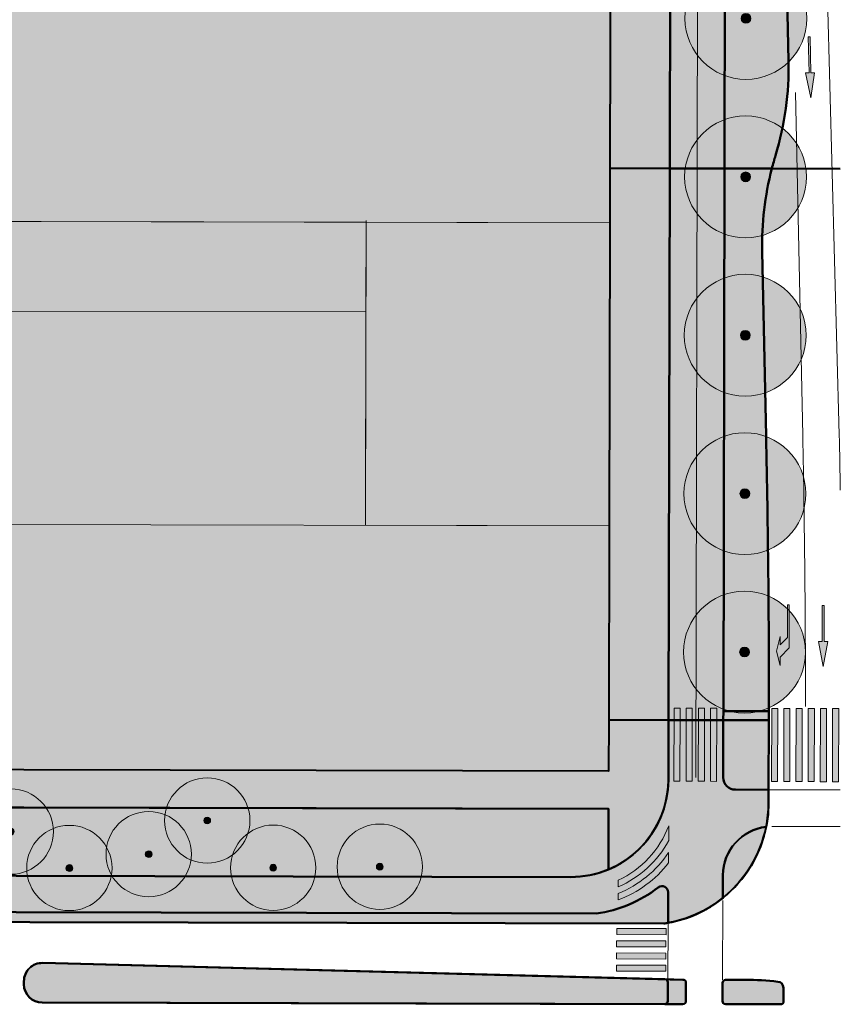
# Model space of a CAD drawing. Header units: metres. Extents: x 118946 to 119657, y 483154 to 483542.
# Tile 70 of 73: x 119590 to 119657, y 483320 to 483401. Entities that reach past the tile are written whole.
import ezdxf

# ---------------------------------------------------------------- set-up
doc = ezdxf.new("R2010")
doc.units = ezdxf.units.M
doc.header["$LTSCALE"] = 500
doc.header["$MEASUREMENT"] = 0
for name, color, linetype, lineweight, true_color in [('N-PV-AL-FILL_BEBOUWING-O', 7, 'Continuous', 0, 0xffffff), ('N-PV-AL-FILL_FIETSPAD-O', 7, 'Continuous', 40, 0xe67777), ('N-PV-AL-FILL_GRAS-O', 7, 'Continuous', 40, 0xacbd88), ('N-PV-AL-FILL_VERHARDING-O', 7, 'Continuous', 40, 0xe8e8e8), ('N-PV-AL-FILL_WEG-O', 7, 'Continuous', 40, 0xc8c8c8), ('N-PV-VW-MARKERING_DWARS_OVERSTEEK_VOETGANGERS-G', 7, 'Continuous', 0, 0xfafafa), ('N-PV-VW-MARKERING_LANGS_STREEP_11_010-G', 7, 'Continuous', 0, 0xfafafa), ('N-PV-VW-MARKERING_LANGS_STREEP_13_010-G', 7, 'Continuous', 0, 0xfafafa), ('N-PV-VW-MARKERING_LANGS_STREEP_30270_010-G', 7, 'Continuous', 0, 0xfafafa), ('N-PV-VW-MARKERING_PIJL-S', 7, 'Continuous', 0, 0xfafafa)]:
    doc.layers.add(name, color=color, linetype=linetype, lineweight=lineweight, true_color=true_color)
for name, color, linetype, lineweight in [('N-PV-GR-BOOM-S', 89, 'Continuous', 0), ('N-PV-OG-BEBOUWING_HOOGBOUWACCENT-G', 7, 'Continuous', 0), ('N-PV-OG-BEBOUWING_OP MAAIVELD-G', 7, 'Continuous', 0), ('N-PV-OG-OPENBAAR GROEN-G', 8, 'Continuous', 0), ('N-PV-OG-WEG_FIETSPAD-G', 8, 'Continuous', 0), ('N-PV-VH-KANTOPSLUITING_OPSLUITBAND_100X200-G', 8, 'Continuous', 0), ('N-PV-VH-KANTOPSLUITING_STAAL-G', 251, 'Continuous', 40), ('N-PV-VH-KANTOPSLUITING_TROTTOIRBAND_180 200-G', 8, 'Continuous', 0), ('N-PV-VH-KANTOPSLUITING_TROTTOIRBAND_280 300-G', 8, 'Continuous', 0)]:
    doc.layers.add(name, color=color, linetype=linetype, lineweight=lineweight)

# ---------------------------------------------------------------- blocks, each defined once
blk = doc.blocks.new('N-SVW-MARKERING_PIJL_RD_5.0')
at = {"layer": 'N-PV-VW-MARKERING_PIJL-S'}
blk.add_hatch(color=256, dxfattribs=at).paths.add_polyline_path([(2.95, -0.375), (2.95, -0.075), (0, -0.075), (0, 0.075), (2.95, 0.075), (2.95, 0.375), (5, 0)])
for p, q in [((0, 0.075), (2.95, 0.075)), ((0, -0.075), (0, 0.075)), ((2.95, 0.375), (2.95, 0.075)), ((5, 0), (2.95, 0.375)), ((5, 0), (2.95, -0.375)), ((0, -0.075), (2.95, -0.075)), ((2.95, -0.075), (2.95, -0.375))]:
    blk.add_line(p, q, dxfattribs=at)
blk = doc.blocks.new('N-SVW-MARKERING_PIJL_RA_5.0')
at = {"layer": 'N-PV-VW-MARKERING_PIJL-S'}
blk.add_hatch(color=256, dxfattribs=at).paths.add_polyline_path([(3.8, -0.975), (2.6, -0.675), (3.296, -0.675), (2.696, -0.075), (0, -0.075), (0, 0.075), (3.55, 0.075), (4.3, -0.675), (5, -0.675)])
for p, q in [((0, 0.075), (3.55, 0.075)), ((0, 0.075), (0, -0.075)), ((3.55, 0.075), (4.3, -0.675)), ((0, -0.075), (2.696, -0.075)), ((2.6, -0.675), (3.296, -0.675)), ((3.8, -0.975), (2.6, -0.675)), ((2.696, -0.075), (3.296, -0.675)), ((5, -0.675), (3.8, -0.975)), ((4.3, -0.675), (5, -0.675))]:
    blk.add_line(p, q, dxfattribs=at)
blk = doc.blocks.new('N-SVW-MARKERING_PIJL_RD_5.0_1')
at = {"layer": 'N-PV-VW-MARKERING_PIJL-S'}
blk.add_hatch(color=256, dxfattribs=at).paths.add_polyline_path([(2.95, -0.375), (2.95, -0.075), (0, -0.075), (0, 0.075), (2.95, 0.075), (2.95, 0.375), (5, 0)])
for p, q in [((0, 0.075), (2.95, 0.075)), ((0, -0.075), (0, 0.075)), ((2.95, 0.375), (2.95, 0.075)), ((5, 0), (2.95, 0.375)), ((5, 0), (2.95, -0.375)), ((0, -0.075), (2.95, -0.075)), ((2.95, -0.075), (2.95, -0.375))]:
    blk.add_line(p, q, dxfattribs=at)
blk = doc.blocks.new('SGR-BOOM001_BOVENAANZICHT_1')
at = {"layer": 'N-PV-GR-BOOM-S', "ltscale": 0.000836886, "transparency": 33554585}
h = blk.add_hatch(color=256, dxfattribs=at)
edge = h.paths.add_edge_path()
edge.add_arc((0, 0), 5, 0, 360)
h = blk.add_hatch(color=256, dxfattribs=at)
edge = h.paths.add_edge_path()
edge.add_arc((0, 0), 0.4, 0, 360)
for radius in [5, 0.4]:
    blk.add_circle((0, 0), radius, dxfattribs=at)
blk = doc.blocks.new('SGR-BOOM001_BOVENAANZICHT_7')
at = {"layer": 'N-PV-GR-BOOM-S', "ltscale": 0.001, "transparency": 33554585}
h = blk.add_hatch(color=256, dxfattribs=at)
edge = h.paths.add_edge_path()
edge.add_arc((0, 0), 5, 0, 360)
h = blk.add_hatch(color=256, dxfattribs=at)
edge = h.paths.add_edge_path()
edge.add_arc((0, 0), 0.4, 0, 360)
for radius in [5, 0.4]:
    blk.add_circle((0, 0), radius, dxfattribs=at)

msp = doc.modelspace()

# ---------------------------------------------------------------- hatches: boundary and pattern name
at = {"layer": 'N-PV-AL-FILL_BEBOUWING-O', "ltscale": 0.001}
for points in [[(119638.352, 483384.131), (119618.353, 483384.176), (119578.353, 483384.265), (119578.473, 483438.048), (119638.48, 483441.363)], [(119638.252, 483339.131), (119578.252, 483339.265), (119578.353, 483384.265), (119618.353, 483384.176), (119618.337, 483376.815), (119618.298, 483359.314), (119638.297, 483359.269)], [(119638.297, 483359.269), (119618.298, 483359.314), (119618.337, 483376.815), (119618.353, 483384.176), (119638.352, 483384.131)]]:
    msp.add_hatch(color=256, dxfattribs=at).paths.add_polyline_path(points)
at = {"layer": 'N-PV-AL-FILL_FIETSPAD-O', "ltscale": 0.001}
for points in [[(119647.798, 483404.575, 0.012881), (119645.975, 483482.057, -0.197507), (119646.737, 483484.207), (119641.361, 483484.219, -0.013279), (119643.298, 483404.585), (119643.262, 483388.596), (119647.762, 483388.586)], [(119647.661, 483343.305), (119643.161, 483343.315), (119643.262, 483388.596), (119647.762, 483388.586), (119647.663, 483344.059)], [(119643.15, 483338.421, -0.414213), (119635.133, 483330.439), (119578.233, 483330.566), (119568.057, 483330.588), (119568.05, 483327.588), (119568.226, 483327.588), (119568.726, 483327.587), (119569.226, 483327.586), (119569.726, 483327.585), (119570.226, 483327.584), (119570.726, 483327.582), (119571.226, 483327.581), (119571.726, 483327.58), (119572.226, 483327.579), (119572.726, 483327.578), (119573.226, 483327.577), (119573.726, 483327.576), (119574.226, 483327.575), (119574.726, 483327.574), (119575.226, 483327.572), (119575.726, 483327.571), (119576.226, 483327.57), (119576.726, 483327.569), (119577.226, 483327.568), (119577.726, 483327.567), (119637.251, 483327.434, 0.127292), (119642.326, 483329.586, -0.622562), (119643.13, 483329.188), (119643.124, 483326.678, 0.125593), (119647.629, 483328.72), (119647.633, 483330.586, -0.380697), (119651.18, 483334.551, 0.048932), (119651.376, 483336.494), (119651.376, 483336.495, 0.000173), (119651.376, 483336.502), (119651.38, 483337.601), (119648.649, 483337.607, -0.414214), (119647.651, 483338.609), (119647.661, 483343.305), (119643.161, 483343.315)]]:
    msp.add_hatch(color=256, dxfattribs=at).paths.add_polyline_path(points)
at = {"layer": 'N-PV-AL-FILL_GRAS-O', "ltscale": 0.001}
for points in [[(119647.798, 483404.575), (119647.762, 483388.586), (119651.646, 483388.577, -0.011262), (119651.953, 483389.661, 0.078876), (119653.016, 483397.427), (119652.274, 483432.096), (119652.06, 483442.108), (119647.419, 483441.853, -0.006195)], [(119651.398, 483344.058, 0.00574), (119651.174, 483366.607), (119650.85, 483381.764, -0.068919), (119651.646, 483388.577), (119647.762, 483388.586), (119647.663, 483344.059)]]:
    msp.add_hatch(color=256, dxfattribs=at).paths.add_polyline_path(points)
at = {"layer": 'N-PV-AL-FILL_VERHARDING-O', "ltscale": 0.001}
for points in [[(119643.298, 483404.585, 0.013279), (119641.361, 483484.219), (119636.157, 483477.04), (119632.314, 483469.565), (119632.464, 483482.094), (119628.502, 483481.875), (119613.525, 483481.047), (119609.499, 483480.825), (119605.505, 483480.604), (119601.511, 483480.384), (119597.518, 483480.163), (119593.524, 483479.942), (119589.53, 483479.721), (119585.536, 483479.501), (119581.542, 483479.28), (119576.846, 483479.021), (119576.917, 483477.726), (119577.137, 483473.732), (119577.357, 483469.738), (119577.567, 483465.929), (119573.388, 483465.7), (119569.394, 483465.481), (119566.065, 483465.298), (119562.303, 483465.091), (119562.463, 483462.197), (119562.666, 483458.547), (119560.325, 483458.418), (119556.331, 483458.198), (119552.578, 483457.992), (119553.423, 483442.68), (119551.39, 483433.087), (119547.329, 483407.859), (119553.561, 483418.321), (119557.995, 483418.311), (119562.429, 483418.301), (119562.416, 483412.801), (119562.363, 483388.777), (119566.863, 483388.767), (119566.918, 483413.53), (119573.468, 483413.516), (119573.439, 483400.641), (119574.189, 483400.639), (119574.239, 483400.639), (119574.237, 483399.839), (119574.236, 483399.039), (119574.234, 483398.239), (119574.232, 483397.439), (119574.23, 483396.639), (119574.229, 483395.839), (119574.227, 483395.039), (119574.225, 483394.239), (119574.223, 483393.439), (119574.221, 483392.639), (119574.22, 483391.839), (119574.218, 483391.039), (119574.216, 483390.239), (119574.214, 483389.439), (119574.213, 483388.75), (119578.363, 483388.741), (119578.473, 483438.048), (119638.48, 483441.363), (119638.362, 483388.607), (119643.262, 483388.596)], [(119643.161, 483343.315), (119638.261, 483343.326), (119638.297, 483359.269), (119638.352, 483384.131), (119638.362, 483388.607), (119643.262, 483388.596)], [(119651.397, 483343.405, 0.000166), (119651.398, 483344.058), (119647.663, 483344.059), (119647.661, 483343.305), (119651.396, 483343.297)], [(119638.234, 483331.057, 0.301924), (119643.15, 483338.421), (119643.161, 483343.315), (119638.261, 483343.326), (119638.252, 483339.131), (119578.252, 483339.265), (119578.252, 483339.266), (119573.302, 483339.277), (119573.237, 483339.277), (119573.237, 483339.277), (119572.437, 483339.278), (119571.637, 483339.28), (119570.837, 483339.282), (119570.037, 483339.284), (119569.237, 483339.286), (119568.437, 483339.287), (119568.076, 483339.288), (119568.057, 483330.588), (119578.233, 483330.566), (119578.245, 483336.159), (119638.245, 483336.024)], [(119647.651, 483338.609, 0.414214), (119648.649, 483337.607), (119651.38, 483337.601), (119651.396, 483343.297), (119647.661, 483343.305)], [(119638.234, 483331.057), (119638.245, 483336.024), (119578.245, 483336.159), (119578.233, 483330.566), (119635.133, 483330.439, 0.099807)], [(119651.18, 483334.551, 0.380697), (119647.633, 483330.586), (119647.629, 483328.72, 0.175974)], [(119642.769, 483326.622, 0.008994), (119643.124, 483326.678), (119643.13, 483329.188, 0.622562), (119642.326, 483329.586, -0.127292), (119637.251, 483327.434), (119577.726, 483327.567), (119577.724, 483326.767)], [(119591.817, 483323.384, 0.421236), (119590.278, 483321.888), (119590.277, 483321.631, 0.414208), (119591.774, 483320.128), (119642.859, 483320.013, 0.41422), (119643.11, 483320.263), (119643.113, 483321.798, 0.407225), (119642.87, 483322.048)], [(119647.589, 483320.252, 0.414074), (119647.838, 483320.002), (119652.356, 483319.992, 0.418764), (119652.607, 483320.245), (119652.592, 483321.357, 0.37861), (119652.147, 483321.848, 0.026896), (119649.463, 483321.998), (119647.842, 483322.002, 0.414353), (119647.592, 483321.752)]]:
    msp.add_hatch(color=256, dxfattribs=at).paths.add_polyline_path(points)
at = {"layer": 'N-PV-AL-FILL_WEG-O', "ltscale": 0.001}
msp.add_hatch(color=256, dxfattribs=at).paths.add_polyline_path([(119643.11, 483320.263, -0.41422), (119642.859, 483320.013), (119644.342, 483320.01, 0.414353), (119644.593, 483320.259), (119644.595, 483321.759, 0.414074), (119644.346, 483322.01), (119642.87, 483322.048, -0.407225), (119643.113, 483321.798)])
at = {"layer": 'N-PV-VW-MARKERING_DWARS_OVERSTEEK_VOETGANGERS-G'}
for color, points in [(253, [(119644.105, 483338.299), (119643.605, 483338.3), (119643.618, 483344.3), (119644.118, 483344.299)]), (253, [(119645.105, 483338.295), (119644.605, 483338.297), (119644.618, 483344.297), (119645.118, 483344.295)]), (253, [(119646.105, 483338.292), (119645.605, 483338.294), (119645.618, 483344.294), (119646.118, 483344.292)]), (253, [(119647.105, 483338.289), (119646.605, 483338.291), (119646.618, 483344.291), (119647.118, 483344.289)]), (253, [(119652.118, 483338.273), (119651.618, 483338.275), (119651.632, 483344.275), (119652.132, 483344.273)]), (253, [(119653.118, 483338.27), (119652.618, 483338.271), (119652.632, 483344.271), (119653.132, 483344.27)]), (253, [(119654.118, 483338.267), (119653.618, 483338.268), (119653.632, 483344.268), (119654.132, 483344.267)]), (253, [(119655.118, 483338.264), (119654.618, 483338.265), (119654.632, 483344.265), (119655.132, 483344.264)]), (253, [(119656.118, 483338.26), (119655.618, 483338.262), (119655.632, 483344.262), (119656.132, 483344.26)]), (253, [(119657.118, 483338.257), (119656.618, 483338.259), (119656.632, 483344.259), (119657.132, 483344.257)]), (256, [(119643.178, 483333.428), (119643.181, 483334.644, -0.197773), (119639.037, 483330.18), (119639.036, 483329.632, 0.17001)]), (256, [(119643.174, 483331.597), (119643.176, 483332.453, -0.151573), (119639.035, 483329.091), (119639.034, 483328.554, 0.137786)]), (253, [(119642.959, 483325.702), (119638.912, 483325.711), (119638.913, 483326.211), (119642.96, 483326.202)]), (253, [(119642.957, 483324.702), (119638.909, 483324.711), (119638.91, 483325.211), (119642.958, 483325.202)]), (253, [(119642.955, 483323.702), (119638.907, 483323.711), (119638.908, 483324.211), (119642.956, 483324.202)]), (253, [(119642.952, 483322.702), (119638.905, 483322.711), (119638.906, 483323.211), (119642.954, 483323.202)])]:
    msp.add_hatch(color=color, dxfattribs=at).paths.add_polyline_path(points)

# ---------------------------------------------------------------- linework, layer by layer
at = {"layer": 'N-PV-AL-FILL_BEBOUWING-O', "ltscale": 0.001, "flags": 128}
for points in [[(119638.352, 483384.131), (119638.48, 483441.363), (119578.473, 483438.048), (119578.353, 483384.265), (119618.353, 483384.176), (119638.352, 483384.131)], [(119618.337, 483376.815), (119618.353, 483384.176), (119578.353, 483384.265), (119578.252, 483339.265), (119638.252, 483339.131), (119638.297, 483359.269), (119618.298, 483359.314), (119618.337, 483376.815)], [(119638.297, 483359.269), (119638.352, 483384.131), (119618.353, 483384.176), (119618.337, 483376.815), (119618.298, 483359.314), (119638.297, 483359.269)]]:
    msp.add_lwpolyline(points, close=True, dxfattribs=at)
at = {"layer": 'N-PV-AL-FILL_FIETSPAD-O', "ltscale": 0.001, "flags": 128}
msp.add_lwpolyline([(119647.798, 483404.575, 0.012881), (119645.975, 483482.057, -0.197507), (119646.737, 483484.207), (119641.361, 483484.219, -0.013279), (119643.298, 483404.585), (119643.262, 483388.596), (119647.762, 483388.586), (119647.798, 483404.575)], format="xyb", close=True, dxfattribs=at)
msp.add_lwpolyline([(119647.762, 483388.586), (119643.262, 483388.596), (119643.161, 483343.315), (119647.661, 483343.305), (119647.663, 483344.059), (119647.762, 483388.586)], close=True, dxfattribs=at)
msp.add_lwpolyline([(119577.726, 483327.567), (119637.251, 483327.434, 0.127292), (119642.326, 483329.586, -0.622562), (119643.13, 483329.188), (119643.124, 483326.678, 0.125593), (119647.629, 483328.72), (119647.633, 483330.586, -0.380697), (119651.18, 483334.551, 0.048932), (119651.376, 483336.494), (119651.376, 483336.495, 0.000173), (119651.376, 483336.502), (119651.376, 483336.502), (119651.38, 483337.601), (119651.38, 483337.601), (119648.649, 483337.607, -0.414214), (119647.651, 483338.609), (119647.661, 483343.305), (119643.161, 483343.315), (119643.15, 483338.421), (119643.15, 483338.421, -0.414213), (119635.133, 483330.439), (119578.233, 483330.566)], format="xyb", dxfattribs=at)
at = {"layer": 'N-PV-AL-FILL_GRAS-O', "ltscale": 0.001, "flags": 128}
for points in [[(119647.798, 483404.575), (119647.762, 483388.586), (119651.646, 483388.577, -0.011262), (119651.953, 483389.661, 0.078876), (119653.016, 483397.427), (119652.274, 483432.096), (119652.06, 483442.108), (119647.419, 483441.853, -0.006195), (119647.798, 483404.575)], [(119651.398, 483344.058, 0.00574), (119651.174, 483366.607), (119650.85, 483381.764, -0.068919), (119651.646, 483388.577), (119647.762, 483388.586), (119647.663, 483344.059), (119651.398, 483344.058)]]:
    msp.add_lwpolyline(points, format="xyb", close=True, dxfattribs=at)
at = {"layer": 'N-PV-AL-FILL_VERHARDING-O', "ltscale": 0.001, "flags": 128}
msp.add_lwpolyline([(119638.48, 483441.363), (119638.362, 483388.607), (119643.262, 483388.596), (119643.298, 483404.585)], dxfattribs=at)
msp.add_lwpolyline([(119638.261, 483343.326), (119643.161, 483343.315), (119643.262, 483388.596), (119638.362, 483388.607), (119638.352, 483384.131), (119638.297, 483359.269), (119638.261, 483343.326)], close=True, dxfattribs=at)
for points in [[(119651.397, 483343.405, 0.000166), (119651.398, 483344.058), (119647.663, 483344.059), (119647.661, 483343.305), (119651.396, 483343.297), (119651.397, 483343.405)], [(119638.234, 483331.057, 0.301924), (119643.15, 483338.421), (119643.161, 483343.315), (119638.261, 483343.326), (119638.252, 483339.131), (119578.252, 483339.265), (119578.252, 483339.266), (119573.302, 483339.277), (119573.237, 483339.277), (119573.237, 483339.277), (119572.437, 483339.278), (119571.637, 483339.28), (119570.837, 483339.282), (119570.037, 483339.284), (119569.237, 483339.286), (119568.437, 483339.287), (119568.076, 483339.288), (119568.057, 483330.588), (119578.233, 483330.566), (119578.233, 483330.566), (119578.245, 483336.159), (119638.245, 483336.024), (119638.234, 483331.057)], [(119647.651, 483338.609, 0.414214), (119648.649, 483337.607), (119651.38, 483337.601), (119651.38, 483337.601), (119651.396, 483343.297), (119647.661, 483343.305), (119647.651, 483338.609)], [(119638.234, 483331.057), (119638.245, 483336.024), (119578.245, 483336.159), (119578.233, 483330.566), (119635.133, 483330.439, 0.099807), (119638.234, 483331.057)], [(119651.18, 483334.551, 0.380697), (119647.633, 483330.586), (119647.629, 483328.72, 0.175974), (119651.18, 483334.551)], [(119642.769, 483326.622, 0.008994), (119643.124, 483326.678), (119643.13, 483329.188, 0.622562), (119642.326, 483329.586, -0.127292), (119637.251, 483327.434), (119577.726, 483327.567), (119577.726, 483327.567), (119577.724, 483326.767), (119577.724, 483326.767), (119642.769, 483326.622)], [(119591.817, 483323.384, 0.421236), (119590.278, 483321.888), (119590.277, 483321.631, 0.414208), (119591.774, 483320.128), (119642.859, 483320.013, 0.41422), (119643.11, 483320.263), (119643.113, 483321.798, 0.407225), (119642.87, 483322.048), (119591.817, 483323.384)], [(119647.589, 483320.252, 0.414074), (119647.838, 483320.002), (119652.356, 483319.992, 0.418764), (119652.607, 483320.245), (119652.592, 483321.357, 0.37861), (119652.147, 483321.848, 0.026896), (119649.463, 483321.998), (119647.842, 483322.002, 0.414353), (119647.592, 483321.752), (119647.589, 483320.252)]]:
    msp.add_lwpolyline(points, format="xyb", close=True, dxfattribs=at)
at = {"layer": 'N-PV-AL-FILL_WEG-O', "ltscale": 0.001, "flags": 128}
for points in [[(119657.26, 483432.373), (119652.274, 483432.096), (119653.016, 483397.427, -0.078876), (119651.953, 483389.661, 0.011262), (119651.646, 483388.577), (119657.26, 483388.565)], [(119657.26, 483388.565), (119651.646, 483388.577, 0.068919), (119650.85, 483381.764), (119651.174, 483366.607, -0.00574), (119651.398, 483344.058, -0.000166), (119651.397, 483343.405), (119651.38, 483337.601), (119651.376, 483336.502, -0.000173), (119651.376, 483336.495), (119651.376, 483336.494, -0.373001), (119642.769, 483326.622), (119577.724, 483326.767)]]:
    msp.add_lwpolyline(points, format="xyb", dxfattribs=at)
for points in [[(119590.278, 483321.888, -0.421236), (119591.817, 483323.384), (119644.346, 483322.01, -0.414074), (119644.595, 483321.759), (119644.593, 483320.259, -0.414353), (119644.342, 483320.01), (119591.774, 483320.128, -0.414208), (119590.277, 483321.631), (119590.278, 483321.888)], [(119643.11, 483320.263, -0.41422), (119642.859, 483320.013), (119644.342, 483320.01, 0.414353), (119644.593, 483320.259), (119644.595, 483321.759, 0.414074), (119644.346, 483322.01), (119642.87, 483322.048, -0.407225), (119643.113, 483321.798), (119643.11, 483320.263)], [(119649.463, 483321.998, -0.026896), (119652.147, 483321.848, -0.37861), (119652.592, 483321.357), (119652.607, 483320.245, -0.418764), (119652.356, 483319.992), (119647.838, 483320.002, -0.414074), (119647.589, 483320.252), (119647.592, 483321.752, -0.414353), (119647.842, 483322.002), (119649.463, 483321.998)]]:
    msp.add_lwpolyline(points, format="xyb", close=True, dxfattribs=at)
at = {"layer": 'N-PV-OG-BEBOUWING_HOOGBOUWACCENT-G'}
for p, q in [((119578.353, 483384.265), (119638.352, 483384.131)), ((119618.354, 483384.314), (119618.298, 483359.314)), ((119578.337, 483376.902), (119618.337, 483376.815)), ((119578.298, 483359.403), (119638.297, 483359.269))]:
    msp.add_line(p, q, dxfattribs=at)
at = {"layer": 'N-PV-OG-BEBOUWING_OP MAAIVELD-G', "flags": 128}
msp.add_lwpolyline([(119578.353, 483384.265), (119578.473, 483438.048), (119638.48, 483441.363), (119638.352, 483384.131), (119578.353, 483384.265)], dxfattribs=at)
msp.add_lwpolyline([(119578.252, 483339.265), (119638.252, 483339.131), (119638.352, 483384.131), (119578.353, 483384.265), (119578.252, 483339.265)], close=True, dxfattribs=at)
at = {"layer": 'N-PV-OG-OPENBAAR GROEN-G'}
msp.add_line((119635.133, 483330.439), (119578.233, 483330.566), dxfattribs=at)
at = {"layer": 'N-PV-OG-WEG_FIETSPAD-G'}
msp.add_line((118946.307, 483331.976), (119635.133, 483330.439), dxfattribs=at)
at = {"layer": 'N-PV-VH-KANTOPSLUITING_OPSLUITBAND_100X200-G'}
for p, q in [((119643.298, 483404.585), (119643.15, 483338.421)), ((119647.651, 483338.609), (119647.798, 483404.575)), ((119651.398, 483344.058), (119647.643, 483344.059)), ((119651.38, 483337.601), (119648.649, 483337.607)), ((119647.633, 483330.586), (119647.629, 483328.72)), ((119180.938, 483328.452), (119637.251, 483327.434)), ((119643.13, 483329.188), (119643.124, 483326.678))]:
    msp.add_line(p, q, dxfattribs=at)
at = {"layer": 'N-PV-VH-KANTOPSLUITING_OPSLUITBAND_100X200-G', "extrusion": (0, 0, -1)}
for centre, radius, start, end in [((-119635.15, 483338.439), 8, 180.12789, 270.12785), ((-119648.651, 483338.607), 1, 270.12787, 0.12789), ((-119651.633, 483330.577), 4, 0.12789, 83.49457), ((-119642.63, 483329.189), 0.5, 52.50857, 180.12786)]:
    msp.add_arc(centre, radius, start, end, dxfattribs=at)
at = {"layer": 'N-PV-VH-KANTOPSLUITING_OPSLUITBAND_100X200-G'}
msp.add_arc((119635.63, 483338.314), 11, 278.47421, 307.49143, dxfattribs=at)
at = {"layer": 'N-PV-VH-KANTOPSLUITING_STAAL-G'}
for p, q in [((119578.245, 483336.159), (119638.245, 483336.024)), ((119638.245, 483336.024), (119638.234, 483331.057))]:
    msp.add_line(p, q, dxfattribs=at)
at = {"layer": 'N-PV-VH-KANTOPSLUITING_TROTTOIRBAND_180 200-G'}
for p, q in [((119642.769, 483326.622), (119194.157, 483327.623)), ((119591.817, 483323.384), (119642.87, 483322.048)), ((119647.842, 483322.002), (119649.463, 483321.998)), ((119590.277, 483321.631), (119590.278, 483321.888)), ((119643.113, 483321.798), (119643.11, 483320.263)), ((119647.589, 483320.252), (119647.592, 483321.752)), ((119652.592, 483321.357), (119652.607, 483320.245)), ((119642.859, 483320.013), (119591.774, 483320.128)), ((119652.356, 483319.992), (119647.838, 483320.002))]:
    msp.add_line(p, q, dxfattribs=at)
at = {"layer": 'N-PV-VH-KANTOPSLUITING_TROTTOIRBAND_180 200-G', "extrusion": (0, 0, -1)}
for centre, radius, start, end in [((-119591.778, 483321.884), 1.5, 0.12791, 91.49829), ((-119642.863, 483321.798), 0.25, 91.49829, 180.12786), ((-119647.842, 483321.752), 0.25, 0.10175, 90.12905), ((-119649.407, 483296.998), 25, 90.12905, 96.29163), ((-119591.777, 483321.628), 1.5, 270.12905, 0.12791), ((-119652.092, 483321.351), 0.5, 96.29163, 179.24039), ((-119642.86, 483320.263), 0.25, 180.12786, 270.12905), ((-119647.839, 483320.252), 0.25, 270.12905, 0.10175), ((-119652.357, 483320.242), 0.25, 179.24039, 270.12905)]:
    msp.add_arc(centre, radius, start, end, dxfattribs=at)
at = {"layer": 'N-PV-VH-KANTOPSLUITING_TROTTOIRBAND_280 300-G'}
for p, q in [((119651.135, 483485.329), (119653.016, 483397.427)), ((119650.85, 483381.764), (119651.174, 483366.607)), ((119651.397, 483343.405), (119651.376, 483336.494))]:
    msp.add_line(p, q, dxfattribs=at)
at = {"layer": 'N-PV-VH-KANTOPSLUITING_TROTTOIRBAND_280 300-G', "extrusion": (0, 0, -1)}
for centre, radius, start, end in [((-119628.022, 483396.892), 25, 178.7744, 196.81419), ((-118669.144, 483345.598), 982.255, 178.774399, 180.127924), ((-119641.376, 483336.524), 10, 180.12792, 261.99448)]:
    msp.add_arc(centre, radius, start, end, dxfattribs=at)
at = {"layer": 'N-PV-VH-KANTOPSLUITING_TROTTOIRBAND_280 300-G'}
msp.add_arc((119675.844, 483382.299), 25, 162.87452, 181.2256, dxfattribs=at)
at = {"layer": 'N-PV-VW-MARKERING_DWARS_OVERSTEEK_VOETGANGERS-G', "flags": 128}
for points in [[(119643.618, 483344.3), (119643.605, 483338.3), (119644.105, 483338.299), (119644.118, 483344.299), (119643.618, 483344.3)], [(119644.618, 483344.297), (119644.605, 483338.297), (119645.105, 483338.295), (119645.118, 483344.295), (119644.618, 483344.297)], [(119645.618, 483344.294), (119645.605, 483338.294), (119646.105, 483338.292), (119646.118, 483344.292), (119645.618, 483344.294)], [(119646.618, 483344.291), (119646.605, 483338.291), (119647.105, 483338.289), (119647.118, 483344.289), (119646.618, 483344.291)], [(119651.632, 483344.275), (119651.618, 483338.275), (119652.118, 483338.273), (119652.132, 483344.273), (119651.632, 483344.275)], [(119652.632, 483344.271), (119652.618, 483338.271), (119653.118, 483338.27), (119653.132, 483344.27), (119652.632, 483344.271)], [(119653.632, 483344.268), (119653.618, 483338.268), (119654.118, 483338.267), (119654.132, 483344.267), (119653.632, 483344.268)], [(119654.632, 483344.265), (119654.618, 483338.265), (119655.118, 483338.264), (119655.132, 483344.264), (119654.632, 483344.265)], [(119655.632, 483344.262), (119655.618, 483338.262), (119656.118, 483338.26), (119656.132, 483344.26), (119655.632, 483344.262)], [(119656.632, 483344.259), (119656.618, 483338.259), (119657.118, 483338.257), (119657.132, 483344.257), (119656.632, 483344.259)], [(119638.912, 483325.711), (119642.959, 483325.702), (119642.96, 483326.202), (119638.913, 483326.211), (119638.912, 483325.711)], [(119638.909, 483324.711), (119642.957, 483324.702), (119642.958, 483325.202), (119638.91, 483325.211), (119638.909, 483324.711)], [(119638.907, 483323.711), (119642.955, 483323.702), (119642.956, 483324.202), (119638.908, 483324.211), (119638.907, 483323.711)], [(119638.905, 483322.711), (119642.952, 483322.702), (119642.954, 483323.202), (119638.906, 483323.211), (119638.905, 483322.711)]]:
    msp.add_lwpolyline(points, close=True, dxfattribs=at)
for points in [[(119643.178, 483333.428), (119643.181, 483334.644, -0.197773), (119639.037, 483330.18), (119639.036, 483329.632, 0.17001), (119643.178, 483333.428)], [(119643.174, 483331.597), (119643.176, 483332.453, -0.151573), (119639.035, 483329.091), (119639.034, 483328.554, 0.137786), (119643.174, 483331.597)]]:
    msp.add_lwpolyline(points, format="xyb", close=True, dxfattribs=at)
at = {"layer": 'N-PV-VW-MARKERING_LANGS_STREEP_11_010-G'}
for p, q in [((119651.38, 483337.601), (119657.26, 483337.588)), ((119651.636, 483334.577), (119657.26, 483334.573)), ((119647.608, 483328.503), (119647.594, 483322)), ((119643.124, 483326.678), (119643.114, 483322.107))]:
    msp.add_line(p, q, dxfattribs=at)
at = {"layer": 'N-PV-VW-MARKERING_LANGS_STREEP_13_010-G'}
for p, q in [((119655.988, 483410.439), (119657.173, 483366.736)), ((119653.571, 483394.828), (119654.174, 483366.671))]:
    msp.add_line(p, q, dxfattribs=at)
for radius, start in [(985.255, 359.931549), (988.255, 0.961431)]:
    msp.add_arc((118669.144, 483345.598), radius, start, 1.225601, dxfattribs=at)
at = {"layer": 'N-PV-VW-MARKERING_LANGS_STREEP_30270_010-G'}
msp.add_line((119645.401, 483338.614), (119645.548, 483404.58), dxfattribs=at)

# ---------------------------------------------------------------- block references
at = {"layer": 'N-PV-GR-BOOM-S', "ltscale": 0.001, "transparency": 33554585}
for p in [(119649.517, 483400.898), (119649.488, 483387.898), (119649.459, 483374.898), (119649.43, 483361.898), (119649.401, 483348.898)]:
    msp.add_blockref('SGR-BOOM001_BOVENAANZICHT_7', p, dxfattribs=at)
at = {"layer": 'N-PV-GR-BOOM-S', "ltscale": 0.000836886, "transparency": 33554585, "xscale": 0.7000000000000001, "yscale": 0.7000000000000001, "zscale": 0.7000000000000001}
for p in [(119605.318, 483335.076), (119589.196, 483334.165), (119600.513, 483332.314), (119594.003, 483331.177), (119610.728, 483331.199), (119619.474, 483331.285)]:
    msp.add_blockref('SGR-BOOM001_BOVENAANZICHT_1', p, dxfattribs=at)
at = {"layer": 'N-PV-VW-MARKERING_PIJL-S'}
for name, p, rotation in [('N-SVW-MARKERING_PIJL_RD_5.0_1', (119654.7, 483399.382), 271.5086777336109), ('N-SVW-MARKERING_PIJL_RA_5.0', (119652.989, 483352.786), 270), ('N-SVW-MARKERING_PIJL_RD_5.0', (119655.855, 483352.718), 270)]:
    msp.add_blockref(name, p, dxfattribs=dict(at, rotation=rotation))

doc.saveas('drawing.dxf')
